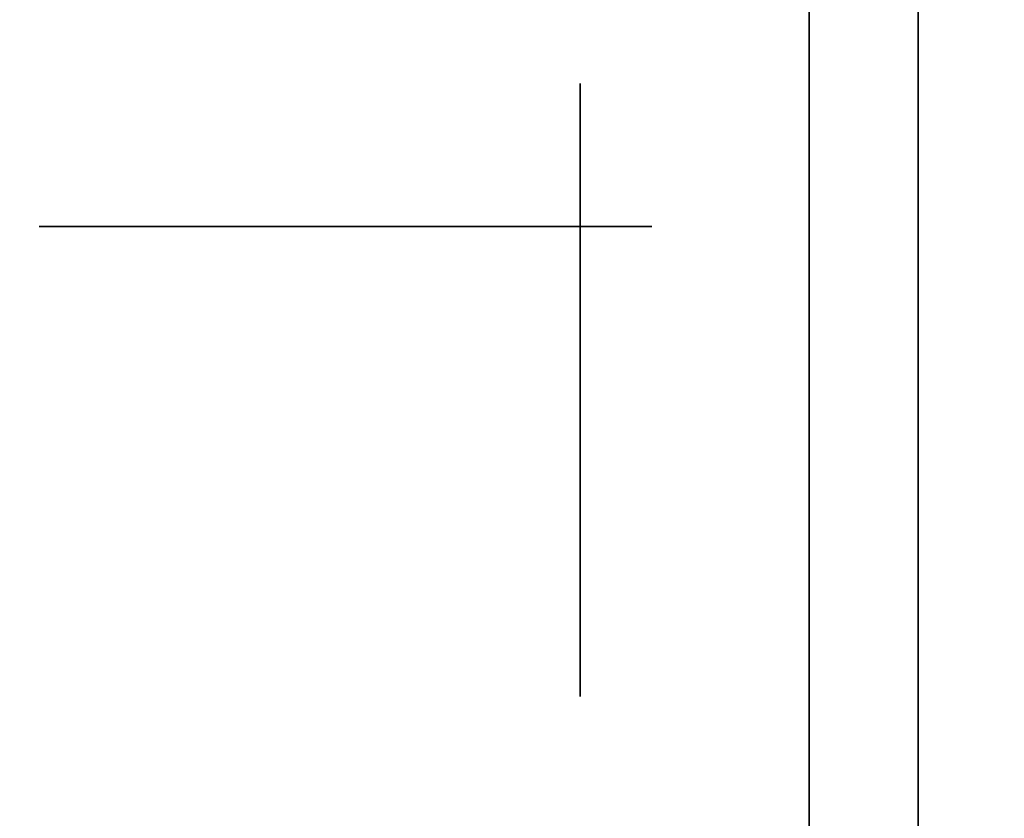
# Model space of a CAD drawing. Extents: x -1299 to -1246.9, y 2743.7 to 2747.9.
# Tile 243 of 256: x -1265.0425 to -1264.9996, y 2747.7898 to 2747.8246. Entities that reach past the tile are written whole.
import ezdxf

# ---------------------------------------------------------------- set-up
doc = ezdxf.new("R2010")
doc.units = 0
doc.header["$LTSCALE"] = 150
doc.header["$MEASUREMENT"] = 0
doc.layers.add('3DFACE_BOLT', color=7, linetype='CONTINUOUS')
doc.layers.add('3DFACE_SHAPE', color=7, linetype='CONTINUOUS')

msp = doc.modelspace()

# ---------------------------------------------------------------- linework, layer by layer
at = {"layer": '3DFACE_BOLT', "color": 1}
for points, invisible_edges in [([(-1265.035006, 2747.815589, 0.056417), (-1265.041694, 2747.815589, 0.068), (-1265.035006, 2747.825589, 0.056417)], 14), ([(-1265.035006, 2747.825589, 0.056417), (-1265.041694, 2747.815589, 0.068), (-1265.041694, 2747.825589, 0.068)], 3), ([(-1265.041694, 2747.815589, 0.068), (-1265.035006, 2747.815589, 0.079583), (-1265.041694, 2747.825589, 0.068)], 14), ([(-1265.041694, 2747.825589, 0.068), (-1265.035006, 2747.815589, 0.079583), (-1265.035006, 2747.825589, 0.079583)], 3), ([(-1265.035006, 2747.815589, 0.126417), (-1265.041694, 2747.815589, 0.138), (-1265.035006, 2747.825589, 0.126417)], 14), ([(-1265.035006, 2747.825589, 0.126417), (-1265.041694, 2747.815589, 0.138), (-1265.041694, 2747.825589, 0.138)], 3), ([(-1265.041694, 2747.815589, 0.138), (-1265.035006, 2747.815589, 0.149583), (-1265.041694, 2747.825589, 0.138)], 14), ([(-1265.041694, 2747.825589, 0.138), (-1265.035006, 2747.815589, 0.149583), (-1265.035006, 2747.825589, 0.149583)], 3), ([(-1265.021631, 2747.815589, 0.056417), (-1265.035006, 2747.815589, 0.056417), (-1265.021631, 2747.825589, 0.056417)], 14), ([(-1265.021631, 2747.825589, 0.056417), (-1265.035006, 2747.815589, 0.056417), (-1265.035006, 2747.825589, 0.056417)], 3), ([(-1265.035006, 2747.815589, 0.079583), (-1265.021631, 2747.815589, 0.079583), (-1265.035006, 2747.825589, 0.079583)], 14), ([(-1265.035006, 2747.825589, 0.079583), (-1265.021631, 2747.815589, 0.079583), (-1265.021631, 2747.825589, 0.079583)], 3), ([(-1265.021631, 2747.815589, 0.126417), (-1265.035006, 2747.815589, 0.126417), (-1265.021631, 2747.825589, 0.126417)], 14), ([(-1265.021631, 2747.825589, 0.126417), (-1265.035006, 2747.815589, 0.126417), (-1265.035006, 2747.825589, 0.126417)], 3), ([(-1265.035006, 2747.815589, 0.149583), (-1265.021631, 2747.815589, 0.149583), (-1265.035006, 2747.825589, 0.149583)], 14), ([(-1265.035006, 2747.825589, 0.149583), (-1265.021631, 2747.815589, 0.149583), (-1265.021631, 2747.825589, 0.149583)], 3), ([(-1265.014944, 2747.815589, 0.068), (-1265.021631, 2747.815589, 0.056417), (-1265.014944, 2747.825589, 0.068)], 14), ([(-1265.014944, 2747.825589, 0.068), (-1265.021631, 2747.815589, 0.056417), (-1265.021631, 2747.825589, 0.056417)], 3), ([(-1265.021631, 2747.815589, 0.079583), (-1265.014944, 2747.815589, 0.068), (-1265.021631, 2747.825589, 0.079583)], 14), ([(-1265.021631, 2747.825589, 0.079583), (-1265.014944, 2747.815589, 0.068), (-1265.014944, 2747.825589, 0.068)], 3), ([(-1265.014944, 2747.815589, 0.138), (-1265.021631, 2747.815589, 0.126417), (-1265.014944, 2747.825589, 0.138)], 14), ([(-1265.014944, 2747.825589, 0.138), (-1265.021631, 2747.815589, 0.126417), (-1265.021631, 2747.825589, 0.126417)], 3), ([(-1265.021631, 2747.815589, 0.149583), (-1265.014944, 2747.815589, 0.138), (-1265.021631, 2747.825589, 0.149583)], 14), ([(-1265.021631, 2747.825589, 0.149583), (-1265.014944, 2747.815589, 0.138), (-1265.014944, 2747.825589, 0.138)], 3), ([(-1265.018079, 2747.815136, 0.126417), (-1265.018079, 2747.821824, 0.138), (-1265.008079, 2747.815136, 0.126417)], 14), ([(-1265.008079, 2747.815136, 0.126417), (-1265.018079, 2747.821824, 0.138), (-1265.008079, 2747.821824, 0.138)], 3), ([(-1265.018079, 2747.821824, 0.138), (-1265.018079, 2747.815136, 0.149583), (-1265.008079, 2747.821824, 0.138)], 14), ([(-1265.008079, 2747.821824, 0.138), (-1265.018079, 2747.815136, 0.149583), (-1265.008079, 2747.815136, 0.149583)], 3), ([(-1265.018079, 2747.815136, 0.149583), (-1265.018079, 2747.821824, 0.138), (-1265.018079, 2747.815136, 0.126417)], 12), ([(-1265.018079, 2747.815136, 0.056417), (-1265.018079, 2747.821824, 0.068), (-1265.008079, 2747.815136, 0.056417)], 14), ([(-1265.008079, 2747.815136, 0.056417), (-1265.018079, 2747.821824, 0.068), (-1265.008079, 2747.821824, 0.068)], 3), ([(-1265.018079, 2747.821824, 0.068), (-1265.018079, 2747.815136, 0.079583), (-1265.008079, 2747.821824, 0.068)], 14), ([(-1265.008079, 2747.821824, 0.068), (-1265.018079, 2747.815136, 0.079583), (-1265.008079, 2747.815136, 0.079583)], 3), ([(-1265.018079, 2747.815136, 0.079583), (-1265.018079, 2747.821824, 0.068), (-1265.018079, 2747.815136, 0.056417)], 12), ([(-1265.008079, 2747.815136, 0.126417), (-1265.008079, 2747.821824, 0.138), (-1265.008079, 2747.815136, 0.149583)], 12), ([(-1265.008079, 2747.815136, 0.056417), (-1265.008079, 2747.821824, 0.068), (-1265.008079, 2747.815136, 0.079583)], 12), ([(-1265.008079, 2747.816057, 0.135528), (-1265.008079, 2747.816449, 0.138), (-1264.958079, 2747.816057, 0.135528)], 14), ([(-1264.958079, 2747.816057, 0.135528), (-1265.008079, 2747.816449, 0.138), (-1264.958079, 2747.816449, 0.138)], 3), ([(-1265.008079, 2747.816449, 0.138), (-1265.008079, 2747.816057, 0.140472), (-1264.958079, 2747.816449, 0.138)], 14), ([(-1264.958079, 2747.816449, 0.138), (-1265.008079, 2747.816057, 0.140472), (-1264.958079, 2747.816057, 0.140472)], 3), ([(-1265.008079, 2747.816057, 0.140472), (-1265.008079, 2747.816449, 0.138), (-1265.008079, 2747.816057, 0.135528)], 12), ([(-1265.008079, 2747.816057, 0.065528), (-1265.008079, 2747.816449, 0.068), (-1264.958079, 2747.816057, 0.065528)], 14), ([(-1264.958079, 2747.816057, 0.065528), (-1265.008079, 2747.816449, 0.068), (-1264.958079, 2747.816449, 0.068)], 3), ([(-1265.008079, 2747.816449, 0.068), (-1265.008079, 2747.816057, 0.070472), (-1264.958079, 2747.816449, 0.068)], 14), ([(-1264.958079, 2747.816449, 0.068), (-1265.008079, 2747.816057, 0.070472), (-1264.958079, 2747.816057, 0.070472)], 3), ([(-1265.008079, 2747.816057, 0.070472), (-1265.008079, 2747.816449, 0.068), (-1265.008079, 2747.816057, 0.065528)], 12), ([(-1265.008079, 2747.814921, 0.133298), (-1265.008079, 2747.816057, 0.135528), (-1264.958079, 2747.814921, 0.133298)], 14), ([(-1264.958079, 2747.814921, 0.133298), (-1265.008079, 2747.816057, 0.135528), (-1264.958079, 2747.816057, 0.135528)], 3), ([(-1265.008079, 2747.816057, 0.140472), (-1265.008079, 2747.814921, 0.142702), (-1264.958079, 2747.816057, 0.140472)], 14), ([(-1264.958079, 2747.816057, 0.140472), (-1265.008079, 2747.814921, 0.142702), (-1264.958079, 2747.814921, 0.142702)], 3), ([(-1265.008079, 2747.814921, 0.142702), (-1265.008079, 2747.816057, 0.140472), (-1265.008079, 2747.814921, 0.133298)], 14), ([(-1265.008079, 2747.814921, 0.133298), (-1265.008079, 2747.816057, 0.140472), (-1265.008079, 2747.816057, 0.135528)], 3), ([(-1265.008079, 2747.814921, 0.063298), (-1265.008079, 2747.816057, 0.065528), (-1264.958079, 2747.814921, 0.063298)], 14), ([(-1264.958079, 2747.814921, 0.063298), (-1265.008079, 2747.816057, 0.065528), (-1264.958079, 2747.816057, 0.065528)], 3), ([(-1265.008079, 2747.816057, 0.070472), (-1265.008079, 2747.814921, 0.072702), (-1264.958079, 2747.816057, 0.070472)], 14), ([(-1264.958079, 2747.816057, 0.070472), (-1265.008079, 2747.814921, 0.072702), (-1264.958079, 2747.814921, 0.072702)], 3), ([(-1265.008079, 2747.814921, 0.072702), (-1265.008079, 2747.816057, 0.070472), (-1265.008079, 2747.814921, 0.063298)], 14), ([(-1265.008079, 2747.814921, 0.063298), (-1265.008079, 2747.816057, 0.070472), (-1265.008079, 2747.816057, 0.065528)], 3), ([(-1265.035006, 2747.815589, 0.079583), (-1265.041694, 2747.815589, 0.068), (-1265.035006, 2747.815589, 0.056417)], 12), ([(-1265.035006, 2747.815589, 0.149583), (-1265.041694, 2747.815589, 0.138), (-1265.035006, 2747.815589, 0.126417)], 12), ([(-1265.021631, 2747.815589, 0.079583), (-1265.035006, 2747.815589, 0.079583), (-1265.021631, 2747.815589, 0.056417)], 14), ([(-1265.021631, 2747.815589, 0.056417), (-1265.035006, 2747.815589, 0.079583), (-1265.035006, 2747.815589, 0.056417)], 3), ([(-1265.021631, 2747.815589, 0.149583), (-1265.035006, 2747.815589, 0.149583), (-1265.021631, 2747.815589, 0.126417)], 14), ([(-1265.021631, 2747.815589, 0.126417), (-1265.035006, 2747.815589, 0.149583), (-1265.035006, 2747.815589, 0.126417)], 3), ([(-1265.014944, 2747.815589, 0.068), (-1265.021631, 2747.815589, 0.079583), (-1265.021631, 2747.815589, 0.056417)], 2), ([(-1265.014944, 2747.815589, 0.138), (-1265.021631, 2747.815589, 0.149583), (-1265.021631, 2747.815589, 0.126417)], 2), ([(-1265.018079, 2747.801761, 0.126417), (-1265.018079, 2747.815136, 0.126417), (-1265.008079, 2747.801761, 0.126417)], 14), ([(-1265.008079, 2747.801761, 0.126417), (-1265.018079, 2747.815136, 0.126417), (-1265.008079, 2747.815136, 0.126417)], 3), ([(-1265.018079, 2747.815136, 0.149583), (-1265.018079, 2747.801761, 0.149583), (-1265.008079, 2747.815136, 0.149583)], 14), ([(-1265.008079, 2747.815136, 0.149583), (-1265.018079, 2747.801761, 0.149583), (-1265.008079, 2747.801761, 0.149583)], 3), ([(-1265.018079, 2747.801761, 0.149583), (-1265.018079, 2747.815136, 0.149583), (-1265.018079, 2747.801761, 0.126417)], 14), ([(-1265.018079, 2747.801761, 0.126417), (-1265.018079, 2747.815136, 0.149583), (-1265.018079, 2747.815136, 0.126417)], 3), ([(-1265.018079, 2747.801761, 0.056417), (-1265.018079, 2747.815136, 0.056417), (-1265.008079, 2747.801761, 0.056417)], 14), ([(-1265.008079, 2747.801761, 0.056417), (-1265.018079, 2747.815136, 0.056417), (-1265.008079, 2747.815136, 0.056417)], 3), ([(-1265.018079, 2747.815136, 0.079583), (-1265.018079, 2747.801761, 0.079583), (-1265.008079, 2747.815136, 0.079583)], 14), ([(-1265.008079, 2747.815136, 0.079583), (-1265.018079, 2747.801761, 0.079583), (-1265.008079, 2747.801761, 0.079583)], 3), ([(-1265.018079, 2747.801761, 0.079583), (-1265.018079, 2747.815136, 0.079583), (-1265.018079, 2747.801761, 0.056417)], 14), ([(-1265.018079, 2747.801761, 0.056417), (-1265.018079, 2747.815136, 0.079583), (-1265.018079, 2747.815136, 0.056417)], 3), ([(-1265.008079, 2747.801761, 0.126417), (-1265.008079, 2747.815136, 0.126417), (-1265.008079, 2747.801761, 0.149583)], 14), ([(-1265.008079, 2747.801761, 0.149583), (-1265.008079, 2747.815136, 0.126417), (-1265.008079, 2747.815136, 0.149583)], 3), ([(-1265.008079, 2747.801761, 0.056417), (-1265.008079, 2747.815136, 0.056417), (-1265.008079, 2747.801761, 0.079583)], 14), ([(-1265.008079, 2747.801761, 0.079583), (-1265.008079, 2747.815136, 0.056417), (-1265.008079, 2747.815136, 0.079583)], 3), ([(-1265.008079, 2747.813151, 0.131528), (-1265.008079, 2747.814921, 0.133298), (-1264.958079, 2747.813151, 0.131528)], 14), ([(-1264.958079, 2747.813151, 0.131528), (-1265.008079, 2747.814921, 0.133298), (-1264.958079, 2747.814921, 0.133298)], 3), ([(-1265.008079, 2747.814921, 0.142702), (-1265.008079, 2747.813151, 0.144472), (-1264.958079, 2747.814921, 0.142702)], 14), ([(-1264.958079, 2747.814921, 0.142702), (-1265.008079, 2747.813151, 0.144472), (-1264.958079, 2747.813151, 0.144472)], 3), ([(-1265.008079, 2747.813151, 0.144472), (-1265.008079, 2747.814921, 0.142702), (-1265.008079, 2747.813151, 0.131528)], 14), ([(-1265.008079, 2747.813151, 0.131528), (-1265.008079, 2747.814921, 0.142702), (-1265.008079, 2747.814921, 0.133298)], 3), ([(-1265.008079, 2747.813151, 0.061528), (-1265.008079, 2747.814921, 0.063298), (-1264.958079, 2747.813151, 0.061528)], 14), ([(-1264.958079, 2747.813151, 0.061528), (-1265.008079, 2747.814921, 0.063298), (-1264.958079, 2747.814921, 0.063298)], 3), ([(-1265.008079, 2747.814921, 0.072702), (-1265.008079, 2747.813151, 0.074472), (-1264.958079, 2747.814921, 0.072702)], 14), ([(-1264.958079, 2747.814921, 0.072702), (-1265.008079, 2747.813151, 0.074472), (-1264.958079, 2747.813151, 0.074472)], 3), ([(-1265.008079, 2747.813151, 0.074472), (-1265.008079, 2747.814921, 0.072702), (-1265.008079, 2747.813151, 0.061528)], 14), ([(-1265.008079, 2747.813151, 0.061528), (-1265.008079, 2747.814921, 0.072702), (-1265.008079, 2747.814921, 0.063298)], 3), ([(-1265.008079, 2747.810921, 0.130392), (-1265.008079, 2747.813151, 0.131528), (-1264.958079, 2747.810921, 0.130392)], 14), ([(-1264.958079, 2747.810921, 0.130392), (-1265.008079, 2747.813151, 0.131528), (-1264.958079, 2747.813151, 0.131528)], 3), ([(-1265.008079, 2747.813151, 0.144472), (-1265.008079, 2747.810921, 0.145608), (-1264.958079, 2747.813151, 0.144472)], 14), ([(-1264.958079, 2747.813151, 0.144472), (-1265.008079, 2747.810921, 0.145608), (-1264.958079, 2747.810921, 0.145608)], 3), ([(-1265.008079, 2747.810921, 0.145608), (-1265.008079, 2747.813151, 0.144472), (-1265.008079, 2747.810921, 0.130392)], 14), ([(-1265.008079, 2747.810921, 0.130392), (-1265.008079, 2747.813151, 0.144472), (-1265.008079, 2747.813151, 0.131528)], 3), ([(-1265.008079, 2747.810921, 0.060392), (-1265.008079, 2747.813151, 0.061528), (-1264.958079, 2747.810921, 0.060392)], 14), ([(-1264.958079, 2747.810921, 0.060392), (-1265.008079, 2747.813151, 0.061528), (-1264.958079, 2747.813151, 0.061528)], 3), ([(-1265.008079, 2747.813151, 0.074472), (-1265.008079, 2747.810921, 0.075608), (-1264.958079, 2747.813151, 0.074472)], 14), ([(-1264.958079, 2747.813151, 0.074472), (-1265.008079, 2747.810921, 0.075608), (-1264.958079, 2747.810921, 0.075608)], 3), ([(-1265.008079, 2747.810921, 0.075608), (-1265.008079, 2747.813151, 0.074472), (-1265.008079, 2747.810921, 0.060392)], 14), ([(-1265.008079, 2747.810921, 0.060392), (-1265.008079, 2747.813151, 0.074472), (-1265.008079, 2747.813151, 0.061528)], 3), ([(-1265.008079, 2747.808449, 0.13), (-1265.008079, 2747.810921, 0.130392), (-1264.958079, 2747.808449, 0.13)], 14), ([(-1264.958079, 2747.808449, 0.13), (-1265.008079, 2747.810921, 0.130392), (-1264.958079, 2747.810921, 0.130392)], 3), ([(-1265.008079, 2747.810921, 0.145608), (-1265.008079, 2747.808449, 0.146), (-1264.958079, 2747.810921, 0.145608)], 14), ([(-1264.958079, 2747.810921, 0.145608), (-1265.008079, 2747.808449, 0.146), (-1264.958079, 2747.808449, 0.146)], 3), ([(-1265.008079, 2747.808449, 0.146), (-1265.008079, 2747.810921, 0.145608), (-1265.008079, 2747.808449, 0.13)], 14), ([(-1265.008079, 2747.808449, 0.13), (-1265.008079, 2747.810921, 0.145608), (-1265.008079, 2747.810921, 0.130392)], 3), ([(-1265.008079, 2747.808449, 0.06), (-1265.008079, 2747.810921, 0.060392), (-1264.958079, 2747.808449, 0.06)], 14), ([(-1264.958079, 2747.808449, 0.06), (-1265.008079, 2747.810921, 0.060392), (-1264.958079, 2747.810921, 0.060392)], 3), ([(-1265.008079, 2747.810921, 0.075608), (-1265.008079, 2747.808449, 0.076), (-1264.958079, 2747.810921, 0.075608)], 14), ([(-1264.958079, 2747.810921, 0.075608), (-1265.008079, 2747.808449, 0.076), (-1264.958079, 2747.808449, 0.076)], 3), ([(-1265.008079, 2747.808449, 0.076), (-1265.008079, 2747.810921, 0.075608), (-1265.008079, 2747.808449, 0.06)], 14), ([(-1265.008079, 2747.808449, 0.06), (-1265.008079, 2747.810921, 0.075608), (-1265.008079, 2747.810921, 0.060392)], 3), ([(-1265.008079, 2747.805976, 0.130392), (-1265.008079, 2747.808449, 0.13), (-1264.958079, 2747.805976, 0.130392)], 14), ([(-1264.958079, 2747.805976, 0.130392), (-1265.008079, 2747.808449, 0.13), (-1264.958079, 2747.808449, 0.13)], 3), ([(-1265.008079, 2747.808449, 0.146), (-1265.008079, 2747.805976, 0.145608), (-1264.958079, 2747.808449, 0.146)], 14), ([(-1264.958079, 2747.808449, 0.146), (-1265.008079, 2747.805976, 0.145608), (-1264.958079, 2747.805976, 0.145608)], 3), ([(-1265.008079, 2747.805976, 0.145608), (-1265.008079, 2747.808449, 0.146), (-1265.008079, 2747.805976, 0.130392)], 14), ([(-1265.008079, 2747.805976, 0.130392), (-1265.008079, 2747.808449, 0.146), (-1265.008079, 2747.808449, 0.13)], 3), ([(-1265.008079, 2747.805976, 0.060392), (-1265.008079, 2747.808449, 0.06), (-1264.958079, 2747.805976, 0.060392)], 14), ([(-1264.958079, 2747.805976, 0.060392), (-1265.008079, 2747.808449, 0.06), (-1264.958079, 2747.808449, 0.06)], 3), ([(-1265.008079, 2747.808449, 0.076), (-1265.008079, 2747.805976, 0.075608), (-1264.958079, 2747.808449, 0.076)], 14), ([(-1264.958079, 2747.808449, 0.076), (-1265.008079, 2747.805976, 0.075608), (-1264.958079, 2747.805976, 0.075608)], 3), ([(-1265.008079, 2747.805976, 0.075608), (-1265.008079, 2747.808449, 0.076), (-1265.008079, 2747.805976, 0.060392)], 14), ([(-1265.008079, 2747.805976, 0.060392), (-1265.008079, 2747.808449, 0.076), (-1265.008079, 2747.808449, 0.06)], 3), ([(-1265.008079, 2747.803746, 0.131528), (-1265.008079, 2747.805976, 0.130392), (-1264.958079, 2747.803746, 0.131528)], 14), ([(-1264.958079, 2747.803746, 0.131528), (-1265.008079, 2747.805976, 0.130392), (-1264.958079, 2747.805976, 0.130392)], 3), ([(-1265.008079, 2747.805976, 0.145608), (-1265.008079, 2747.803746, 0.144472), (-1264.958079, 2747.805976, 0.145608)], 14), ([(-1264.958079, 2747.805976, 0.145608), (-1265.008079, 2747.803746, 0.144472), (-1264.958079, 2747.803746, 0.144472)], 3), ([(-1265.008079, 2747.803746, 0.144472), (-1265.008079, 2747.805976, 0.145608), (-1265.008079, 2747.803746, 0.131528)], 14), ([(-1265.008079, 2747.803746, 0.131528), (-1265.008079, 2747.805976, 0.145608), (-1265.008079, 2747.805976, 0.130392)], 3), ([(-1265.008079, 2747.803746, 0.061528), (-1265.008079, 2747.805976, 0.060392), (-1264.958079, 2747.803746, 0.061528)], 14), ([(-1264.958079, 2747.803746, 0.061528), (-1265.008079, 2747.805976, 0.060392), (-1264.958079, 2747.805976, 0.060392)], 3), ([(-1265.008079, 2747.805976, 0.075608), (-1265.008079, 2747.803746, 0.074472), (-1264.958079, 2747.805976, 0.075608)], 14), ([(-1264.958079, 2747.805976, 0.075608), (-1265.008079, 2747.803746, 0.074472), (-1264.958079, 2747.803746, 0.074472)], 3), ([(-1265.008079, 2747.803746, 0.074472), (-1265.008079, 2747.805976, 0.075608), (-1265.008079, 2747.803746, 0.061528)], 14), ([(-1265.008079, 2747.803746, 0.061528), (-1265.008079, 2747.805976, 0.075608), (-1265.008079, 2747.805976, 0.060392)], 3), ([(-1265.008079, 2747.801976, 0.133298), (-1265.008079, 2747.803746, 0.131528), (-1264.958079, 2747.801976, 0.133298)], 14), ([(-1264.958079, 2747.801976, 0.133298), (-1265.008079, 2747.803746, 0.131528), (-1264.958079, 2747.803746, 0.131528)], 3), ([(-1265.008079, 2747.803746, 0.144472), (-1265.008079, 2747.801976, 0.142702), (-1264.958079, 2747.803746, 0.144472)], 14), ([(-1264.958079, 2747.803746, 0.144472), (-1265.008079, 2747.801976, 0.142702), (-1264.958079, 2747.801976, 0.142702)], 3), ([(-1265.008079, 2747.801976, 0.142702), (-1265.008079, 2747.803746, 0.144472), (-1265.008079, 2747.801976, 0.133298)], 14), ([(-1265.008079, 2747.801976, 0.133298), (-1265.008079, 2747.803746, 0.144472), (-1265.008079, 2747.803746, 0.131528)], 3), ([(-1265.008079, 2747.801976, 0.063298), (-1265.008079, 2747.803746, 0.061528), (-1264.958079, 2747.801976, 0.063298)], 14), ([(-1264.958079, 2747.801976, 0.063298), (-1265.008079, 2747.803746, 0.061528), (-1264.958079, 2747.803746, 0.061528)], 3), ([(-1265.008079, 2747.803746, 0.074472), (-1265.008079, 2747.801976, 0.072702), (-1264.958079, 2747.803746, 0.074472)], 14), ([(-1264.958079, 2747.803746, 0.074472), (-1265.008079, 2747.801976, 0.072702), (-1264.958079, 2747.801976, 0.072702)], 3), ([(-1265.008079, 2747.801976, 0.072702), (-1265.008079, 2747.803746, 0.074472), (-1265.008079, 2747.801976, 0.063298)], 14), ([(-1265.008079, 2747.801976, 0.063298), (-1265.008079, 2747.803746, 0.074472), (-1265.008079, 2747.803746, 0.061528)], 3), ([(-1265.018079, 2747.795074, 0.138), (-1265.018079, 2747.801761, 0.126417), (-1265.008079, 2747.795074, 0.138)], 14), ([(-1265.008079, 2747.795074, 0.138), (-1265.018079, 2747.801761, 0.126417), (-1265.008079, 2747.801761, 0.126417)], 3), ([(-1265.018079, 2747.801761, 0.149583), (-1265.018079, 2747.795074, 0.138), (-1265.008079, 2747.801761, 0.149583)], 14), ([(-1265.008079, 2747.801761, 0.149583), (-1265.018079, 2747.795074, 0.138), (-1265.008079, 2747.795074, 0.138)], 3), ([(-1265.018079, 2747.795074, 0.138), (-1265.018079, 2747.801761, 0.149583), (-1265.018079, 2747.801761, 0.126417)], 2), ([(-1265.018079, 2747.795074, 0.068), (-1265.018079, 2747.801761, 0.056417), (-1265.008079, 2747.795074, 0.068)], 14), ([(-1265.008079, 2747.795074, 0.068), (-1265.018079, 2747.801761, 0.056417), (-1265.008079, 2747.801761, 0.056417)], 3), ([(-1265.018079, 2747.801761, 0.079583), (-1265.018079, 2747.795074, 0.068), (-1265.008079, 2747.801761, 0.079583)], 14), ([(-1265.008079, 2747.801761, 0.079583), (-1265.018079, 2747.795074, 0.068), (-1265.008079, 2747.795074, 0.068)], 3), ([(-1265.018079, 2747.795074, 0.068), (-1265.018079, 2747.801761, 0.079583), (-1265.018079, 2747.801761, 0.056417)], 2), ([(-1265.008079, 2747.80084, 0.135528), (-1265.008079, 2747.801976, 0.133298), (-1264.958079, 2747.80084, 0.135528)], 14), ([(-1264.958079, 2747.80084, 0.135528), (-1265.008079, 2747.801976, 0.133298), (-1264.958079, 2747.801976, 0.133298)], 3), ([(-1265.008079, 2747.801976, 0.142702), (-1265.008079, 2747.80084, 0.140472), (-1264.958079, 2747.801976, 0.142702)], 14), ([(-1264.958079, 2747.801976, 0.142702), (-1265.008079, 2747.80084, 0.140472), (-1264.958079, 2747.80084, 0.140472)], 3), ([(-1265.008079, 2747.80084, 0.140472), (-1265.008079, 2747.801976, 0.142702), (-1265.008079, 2747.80084, 0.135528)], 14), ([(-1265.008079, 2747.80084, 0.135528), (-1265.008079, 2747.801976, 0.142702), (-1265.008079, 2747.801976, 0.133298)], 3), ([(-1265.008079, 2747.80084, 0.065528), (-1265.008079, 2747.801976, 0.063298), (-1264.958079, 2747.80084, 0.065528)], 14), ([(-1264.958079, 2747.80084, 0.065528), (-1265.008079, 2747.801976, 0.063298), (-1264.958079, 2747.801976, 0.063298)], 3), ([(-1265.008079, 2747.801976, 0.072702), (-1265.008079, 2747.80084, 0.070472), (-1264.958079, 2747.801976, 0.072702)], 14), ([(-1264.958079, 2747.801976, 0.072702), (-1265.008079, 2747.80084, 0.070472), (-1264.958079, 2747.80084, 0.070472)], 3), ([(-1265.008079, 2747.80084, 0.070472), (-1265.008079, 2747.801976, 0.072702), (-1265.008079, 2747.80084, 0.065528)], 14), ([(-1265.008079, 2747.80084, 0.065528), (-1265.008079, 2747.801976, 0.072702), (-1265.008079, 2747.801976, 0.063298)], 3), ([(-1265.008079, 2747.795074, 0.138), (-1265.008079, 2747.801761, 0.126417), (-1265.008079, 2747.801761, 0.149583)], 2), ([(-1265.008079, 2747.795074, 0.068), (-1265.008079, 2747.801761, 0.056417), (-1265.008079, 2747.801761, 0.079583)], 2), ([(-1265.008079, 2747.800449, 0.138), (-1265.008079, 2747.80084, 0.135528), (-1264.958079, 2747.800449, 0.138)], 14), ([(-1264.958079, 2747.800449, 0.138), (-1265.008079, 2747.80084, 0.135528), (-1264.958079, 2747.80084, 0.135528)], 3), ([(-1265.008079, 2747.80084, 0.140472), (-1265.008079, 2747.800449, 0.138), (-1264.958079, 2747.80084, 0.140472)], 14), ([(-1264.958079, 2747.80084, 0.140472), (-1265.008079, 2747.800449, 0.138), (-1264.958079, 2747.800449, 0.138)], 3), ([(-1265.008079, 2747.800449, 0.138), (-1265.008079, 2747.80084, 0.140472), (-1265.008079, 2747.80084, 0.135528)], 2), ([(-1265.008079, 2747.800449, 0.068), (-1265.008079, 2747.80084, 0.065528), (-1264.958079, 2747.800449, 0.068)], 14), ([(-1264.958079, 2747.800449, 0.068), (-1265.008079, 2747.80084, 0.065528), (-1264.958079, 2747.80084, 0.065528)], 3), ([(-1265.008079, 2747.80084, 0.070472), (-1265.008079, 2747.800449, 0.068), (-1264.958079, 2747.80084, 0.070472)], 14), ([(-1264.958079, 2747.80084, 0.070472), (-1265.008079, 2747.800449, 0.068), (-1264.958079, 2747.800449, 0.068)], 3), ([(-1265.008079, 2747.800449, 0.068), (-1265.008079, 2747.80084, 0.070472), (-1265.008079, 2747.80084, 0.065528)], 2)]:
    msp.add_3dface(points, dxfattribs=dict(at, invisible_edges=invisible_edges))
at = {"layer": '3DFACE_SHAPE', "color": 13}
for points, invisible_edges in [([(-1265.046219, 2747.884449, 0.206), (-1265.046219, 2746.946449, 0.206), (-1264.944219, 2747.884449, 0.206)], 2), ([(-1265.046219, 2746.946449, 0.206), (-1264.944219, 2746.946449, 0.206), (-1264.944219, 2747.884449, 0.206)], 12), ([(-1264.998319, 2747.884449, 0.198), (-1264.998319, 2746.946449, 0.198), (-1265.046219, 2747.884449, 0.198)], 2), ([(-1264.998319, 2746.946449, 0.198), (-1265.046219, 2746.946449, 0.198), (-1265.046219, 2747.884449, 0.198)], 12), ([(-1265.046219, 2747.884449, 0.008), (-1265.046219, 2746.946449, 0.008), (-1264.998319, 2747.884449, 0.008)], 2), ([(-1265.046219, 2746.946449, 0.008), (-1264.998319, 2746.946449, 0.008), (-1264.998319, 2747.884449, 0.008)], 12), ([(-1264.944219, 2747.884449), (-1264.944219, 2746.946449), (-1265.046219, 2747.884449)], 2), ([(-1264.944219, 2746.946449), (-1265.046219, 2746.946449), (-1265.046219, 2747.884449)], 12), ([(-1265.008079, 2747.825589, 0.173), (-1265.008079, 2747.808449, 0.173), (-1265.003319, 2747.830349, 0.173)], 14), ([(-1265.003319, 2747.830349, 0.173), (-1265.008079, 2747.808449, 0.173), (-1265.003319, 2747.779549, 0.173)], 3), ([(-1265.003319, 2747.779549, 0.033), (-1265.008079, 2747.825589, 0.033), (-1265.003319, 2747.830349, 0.033)], 3), ([(-1265.003319, 2747.779549, 0.173), (-1265.003319, 2747.814459, 0.14401), (-1265.003319, 2747.830349, 0.173)], 3), ([(-1265.003319, 2747.814459, 0.14401), (-1265.003319, 2747.830349, 0.138), (-1265.003319, 2747.830349, 0.173)], 13), ([(-1265.003319, 2747.814459, 0.14401), (-1265.003319, 2747.816949, 0.138), (-1265.003319, 2747.830349, 0.138)], 14), ([(-1265.003319, 2747.816949, 0.068), (-1265.003319, 2747.830349, 0.068), (-1265.003319, 2747.814459, 0.13199)], 15), ([(-1265.003319, 2747.814459, 0.13199), (-1265.003319, 2747.830349, 0.068), (-1265.003319, 2747.816949, 0.138)], 3), ([(-1265.003319, 2747.830349, 0.068), (-1265.003319, 2747.830349, 0.138), (-1265.003319, 2747.816949, 0.138)], 14), ([(-1265.003319, 2747.816949, 0.068), (-1265.003319, 2747.814459, 0.06199), (-1265.003319, 2747.830349, 0.068)], 14), ([(-1265.003319, 2747.814459, 0.06199), (-1265.003319, 2747.808449, 0.0595), (-1265.003319, 2747.830349, 0.068)], 14), ([(-1265.003319, 2747.830349, 0.068), (-1265.003319, 2747.808449, 0.0595), (-1265.003319, 2747.830349, 0.033)], 3), ([(-1265.003319, 2747.808449, 0.0595), (-1265.003319, 2747.802438, 0.06199), (-1265.003319, 2747.830349, 0.033)], 14), ([(-1265.003319, 2747.830349, 0.033), (-1265.003319, 2747.802438, 0.06199), (-1265.003319, 2747.779549, 0.033)], 3), ([(-1265.008079, 2747.779549, 0.033), (-1265.008079, 2747.802438, 0.06199), (-1265.008079, 2747.825589, 0.033)], 3), ([(-1265.008079, 2747.802438, 0.06199), (-1265.008079, 2747.808449, 0.0595), (-1265.008079, 2747.825589, 0.033)], 14), ([(-1265.008079, 2747.808449, 0.0595), (-1265.008079, 2747.814459, 0.06199), (-1265.008079, 2747.825589, 0.033)], 14), ([(-1265.008079, 2747.814459, 0.06199), (-1265.008079, 2747.816949, 0.068), (-1265.008079, 2747.825589, 0.033)], 14), ([(-1265.008079, 2747.825589, 0.033), (-1265.008079, 2747.816949, 0.068), (-1265.008079, 2747.825589, 0.173)], 3), ([(-1265.008079, 2747.816949, 0.138), (-1265.008079, 2747.825589, 0.173), (-1265.008079, 2747.816949, 0.068)], 15), ([(-1265.008079, 2747.816949, 0.138), (-1265.008079, 2747.814459, 0.14401), (-1265.008079, 2747.825589, 0.173)], 14), ([(-1265.008079, 2747.825589, 0.173), (-1265.008079, 2747.814459, 0.14401), (-1265.008079, 2747.808449, 0.173)], 3), ([(-1265.008079, 2747.779549, 0.033), (-1265.008079, 2747.825589, 0.033), (-1265.003319, 2747.779549, 0.033)], 2), ([(-1265.008079, 2747.814459, 0.13199), (-1265.008079, 2747.816949, 0.138), (-1265.008079, 2747.814459, 0.07401)], 14), ([(-1265.008079, 2747.814459, 0.07401), (-1265.008079, 2747.816949, 0.138), (-1265.008079, 2747.816949, 0.068)], 3), ([(-1265.008079, 2747.814459, 0.06199), (-1265.003319, 2747.814459, 0.06199), (-1265.008079, 2747.816949, 0.068)], 3), ([(-1265.003319, 2747.814459, 0.06199), (-1265.003319, 2747.816949, 0.068), (-1265.008079, 2747.816949, 0.068)], 14), ([(-1265.008079, 2747.816949, 0.068), (-1265.003319, 2747.816949, 0.068), (-1265.008079, 2747.814459, 0.07401)], 3), ([(-1265.003319, 2747.816949, 0.068), (-1265.003319, 2747.814459, 0.07401), (-1265.008079, 2747.814459, 0.07401)], 14), ([(-1265.008079, 2747.814459, 0.13199), (-1265.003319, 2747.814459, 0.13199), (-1265.008079, 2747.816949, 0.138)], 3), ([(-1265.003319, 2747.814459, 0.13199), (-1265.003319, 2747.816949, 0.138), (-1265.008079, 2747.816949, 0.138)], 14), ([(-1265.008079, 2747.816949, 0.138), (-1265.003319, 2747.816949, 0.138), (-1265.008079, 2747.814459, 0.14401)], 3), ([(-1265.003319, 2747.816949, 0.138), (-1265.003319, 2747.814459, 0.14401), (-1265.008079, 2747.814459, 0.14401)], 14), ([(-1265.003319, 2747.814459, 0.07401), (-1265.003319, 2747.816949, 0.068), (-1265.003319, 2747.814459, 0.13199)], 14), ([(-1265.008079, 2747.814459, 0.14401), (-1265.008079, 2747.808449, 0.1465), (-1265.008079, 2747.808449, 0.173)], 14), ([(-1265.008079, 2747.814459, 0.07401), (-1265.008079, 2747.808449, 0.0765), (-1265.008079, 2747.814459, 0.13199)], 14), ([(-1265.008079, 2747.808449, 0.0765), (-1265.008079, 2747.808449, 0.1295), (-1265.008079, 2747.814459, 0.13199)], 13), ([(-1265.008079, 2747.808449, 0.0595), (-1265.003319, 2747.808449, 0.0595), (-1265.008079, 2747.814459, 0.06199)], 3), ([(-1265.003319, 2747.808449, 0.0595), (-1265.003319, 2747.814459, 0.06199), (-1265.008079, 2747.814459, 0.06199)], 14), ([(-1265.008079, 2747.814459, 0.07401), (-1265.003319, 2747.814459, 0.07401), (-1265.008079, 2747.808449, 0.0765)], 3), ([(-1265.003319, 2747.814459, 0.07401), (-1265.003319, 2747.808449, 0.0765), (-1265.008079, 2747.808449, 0.0765)], 14), ([(-1265.008079, 2747.808449, 0.1295), (-1265.003319, 2747.808449, 0.1295), (-1265.008079, 2747.814459, 0.13199)], 3), ([(-1265.003319, 2747.808449, 0.1295), (-1265.003319, 2747.814459, 0.13199), (-1265.008079, 2747.814459, 0.13199)], 14), ([(-1265.008079, 2747.814459, 0.14401), (-1265.003319, 2747.814459, 0.14401), (-1265.008079, 2747.808449, 0.1465)], 3), ([(-1265.003319, 2747.814459, 0.14401), (-1265.003319, 2747.808449, 0.1465), (-1265.008079, 2747.808449, 0.1465)], 14), ([(-1265.003319, 2747.808449, 0.1465), (-1265.003319, 2747.814459, 0.14401), (-1265.003319, 2747.779549, 0.173)], 14), ([(-1265.003319, 2747.814459, 0.13199), (-1265.003319, 2747.808449, 0.1295), (-1265.003319, 2747.814459, 0.07401)], 14), ([(-1265.003319, 2747.808449, 0.1295), (-1265.003319, 2747.808449, 0.0765), (-1265.003319, 2747.814459, 0.07401)], 13), ([(-1265.008079, 2747.808449, 0.1465), (-1265.008079, 2747.802438, 0.14401), (-1265.008079, 2747.808449, 0.173)], 14), ([(-1265.008079, 2747.808449, 0.173), (-1265.008079, 2747.802438, 0.14401), (-1265.008079, 2747.779549, 0.173)], 15), ([(-1265.008079, 2747.802438, 0.13199), (-1265.008079, 2747.808449, 0.1295), (-1265.008079, 2747.802438, 0.07401)], 14), ([(-1265.008079, 2747.808449, 0.1295), (-1265.008079, 2747.808449, 0.0765), (-1265.008079, 2747.802438, 0.07401)], 13), ([(-1265.008079, 2747.802438, 0.06199), (-1265.003319, 2747.802438, 0.06199), (-1265.008079, 2747.808449, 0.0595)], 3), ([(-1265.003319, 2747.802438, 0.06199), (-1265.003319, 2747.808449, 0.0595), (-1265.008079, 2747.808449, 0.0595)], 14), ([(-1265.008079, 2747.808449, 0.0765), (-1265.003319, 2747.808449, 0.0765), (-1265.008079, 2747.802438, 0.07401)], 3), ([(-1265.003319, 2747.808449, 0.0765), (-1265.003319, 2747.802438, 0.07401), (-1265.008079, 2747.802438, 0.07401)], 14), ([(-1265.008079, 2747.802438, 0.13199), (-1265.003319, 2747.802438, 0.13199), (-1265.008079, 2747.808449, 0.1295)], 3), ([(-1265.003319, 2747.802438, 0.13199), (-1265.003319, 2747.808449, 0.1295), (-1265.008079, 2747.808449, 0.1295)], 14), ([(-1265.008079, 2747.808449, 0.1465), (-1265.003319, 2747.808449, 0.1465), (-1265.008079, 2747.802438, 0.14401)], 3), ([(-1265.003319, 2747.808449, 0.1465), (-1265.003319, 2747.802438, 0.14401), (-1265.008079, 2747.802438, 0.14401)], 14), ([(-1265.008079, 2747.808449, 0.173), (-1265.008079, 2747.779549, 0.173), (-1265.003319, 2747.779549, 0.173)], 12), ([(-1265.003319, 2747.802438, 0.14401), (-1265.003319, 2747.808449, 0.1465), (-1265.003319, 2747.779549, 0.138)], 14), ([(-1265.003319, 2747.779549, 0.138), (-1265.003319, 2747.808449, 0.1465), (-1265.003319, 2747.779549, 0.173)], 15), ([(-1265.003319, 2747.802438, 0.07401), (-1265.003319, 2747.808449, 0.0765), (-1265.003319, 2747.802438, 0.13199)], 14), ([(-1265.003319, 2747.808449, 0.0765), (-1265.003319, 2747.808449, 0.1295), (-1265.003319, 2747.802438, 0.13199)], 13), ([(-1265.008079, 2747.802438, 0.14401), (-1265.008079, 2747.799949, 0.138), (-1265.008079, 2747.779549, 0.173)], 14), ([(-1265.008079, 2747.779549, 0.173), (-1265.008079, 2747.799949, 0.138), (-1265.008079, 2747.802438, 0.13199)], 13), ([(-1265.008079, 2747.802438, 0.07401), (-1265.008079, 2747.799949, 0.068), (-1265.008079, 2747.802438, 0.13199)], 14), ([(-1265.008079, 2747.802438, 0.13199), (-1265.008079, 2747.799949, 0.068), (-1265.008079, 2747.779549, 0.173)], 15), ([(-1265.008079, 2747.799949, 0.068), (-1265.008079, 2747.802438, 0.06199), (-1265.008079, 2747.779549, 0.033)], 14), ([(-1265.008079, 2747.802438, 0.07401), (-1265.003319, 2747.802438, 0.07401), (-1265.008079, 2747.799949, 0.068)], 3), ([(-1265.003319, 2747.802438, 0.07401), (-1265.003319, 2747.799949, 0.068), (-1265.008079, 2747.799949, 0.068)], 14), ([(-1265.008079, 2747.799949, 0.068), (-1265.003319, 2747.799949, 0.068), (-1265.008079, 2747.802438, 0.06199)], 3), ([(-1265.003319, 2747.799949, 0.068), (-1265.003319, 2747.802438, 0.06199), (-1265.008079, 2747.802438, 0.06199)], 14), ([(-1265.008079, 2747.802438, 0.14401), (-1265.003319, 2747.802438, 0.14401), (-1265.008079, 2747.799949, 0.138)], 3), ([(-1265.003319, 2747.802438, 0.14401), (-1265.003319, 2747.799949, 0.138), (-1265.008079, 2747.799949, 0.138)], 14), ([(-1265.008079, 2747.799949, 0.138), (-1265.003319, 2747.799949, 0.138), (-1265.008079, 2747.802438, 0.13199)], 3), ([(-1265.003319, 2747.799949, 0.138), (-1265.003319, 2747.802438, 0.13199), (-1265.008079, 2747.802438, 0.13199)], 14), ([(-1265.003319, 2747.799949, 0.138), (-1265.003319, 2747.802438, 0.14401), (-1265.003319, 2747.779549, 0.138)], 14), ([(-1265.003319, 2747.802438, 0.13199), (-1265.003319, 2747.799949, 0.138), (-1265.003319, 2747.802438, 0.07401)], 14), ([(-1265.003319, 2747.799949, 0.138), (-1265.003319, 2747.779549, 0.138), (-1265.003319, 2747.802438, 0.07401)], 15), ([(-1265.003319, 2747.802438, 0.07401), (-1265.003319, 2747.779549, 0.138), (-1265.003319, 2747.799949, 0.068)], 3), ([(-1265.003319, 2747.802438, 0.06199), (-1265.003319, 2747.779549, 0.068), (-1265.003319, 2747.779549, 0.033)], 13), ([(-1265.003319, 2747.802438, 0.06199), (-1265.003319, 2747.799949, 0.068), (-1265.003319, 2747.779549, 0.068)], 14), ([(-1265.008079, 2747.799949, 0.068), (-1265.008079, 2747.779549, 0.033), (-1265.008079, 2747.779549, 0.173)], 13), ([(-1265.003319, 2747.779549, 0.138), (-1265.003319, 2747.779549, 0.068), (-1265.003319, 2747.799949, 0.068)], 14)]:
    msp.add_3dface(points, dxfattribs=dict(at, invisible_edges=invisible_edges))

doc.saveas('drawing.dxf')
